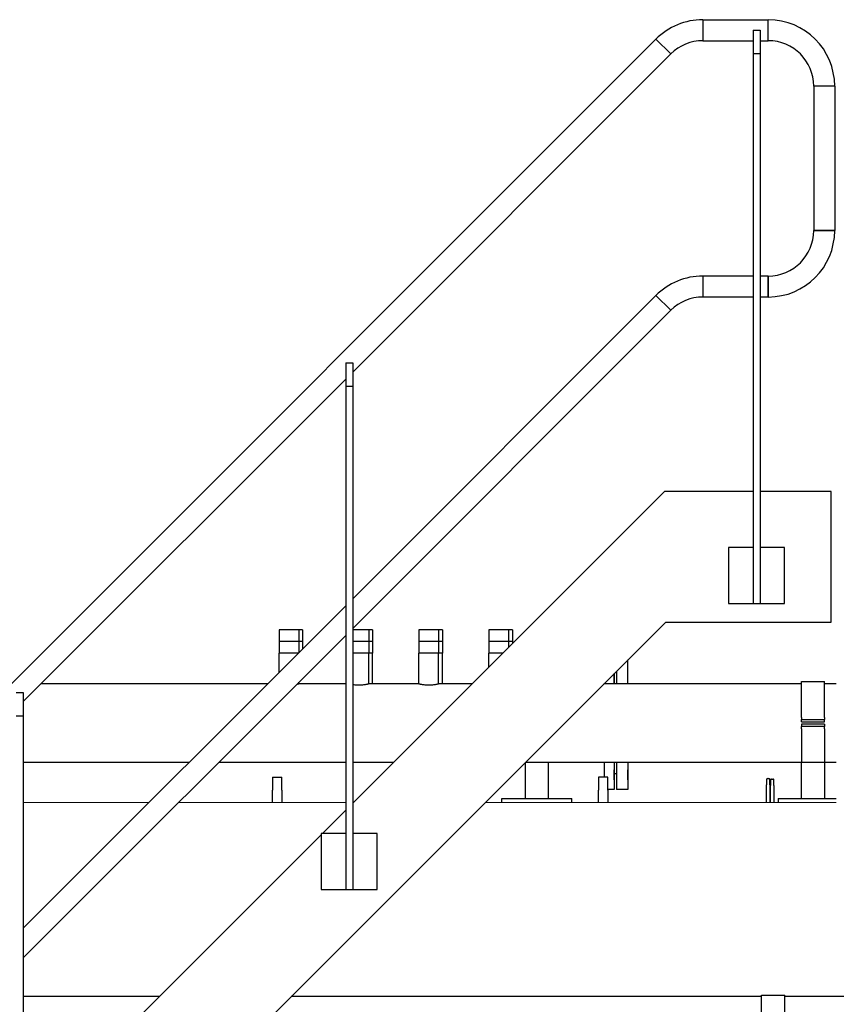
# Model space of a CAD drawing. Extents: x -89225 to 110569, y 13360 to 87647.
# Tile 155 of 256: x 38820 to 40572, y 30164 to 32276. Entities that reach past the tile are written whole.
import ezdxf

# ---------------------------------------------------------------- set-up
doc = ezdxf.new("R2010")
doc.units = 0
doc.layers.add('Beluchtingstank', color=253, linetype='Continuous')
doc.layers.add('INSTALLATIE', color=6, linetype='Continuous')

# ---------------------------------------------------------------- blocks, each defined once
blk = doc.blocks.new('Beluchtingsinstallatie VAZ')
for p, q in [((1134156.2, -968593.2), (1134156.2, -968638.2)), ((1134156.2, -968593.2), (1134296.5, -968593.2)), ((1134156.2, -968593.2), (1134156.2, -968638.2)), ((1134296.5, -968638.2), (1134296.5, -968593.2)), ((1134296.5, -968638.2), (1134296.5, -968593.2)), ((1134264, -968615.7), (1134279, -968615.7)), ((1134264, -968615.7), (1134264, -968665.7)), ((1134279, -968615.7), (1134279, -968665.7)), ((1131775.3, -970915.1), (1134055.5, -968634.9)), ((1134087.3, -968666.7), (1134055.5, -968634.9)), ((1134087.3, -968666.7), (1134055.5, -968634.9)), ((1134156.2, -968638.2), (1134264, -968638.2)), ((1134279, -968638.2), (1134296.5, -968638.2)), ((1133404.8, -969349.3), (1134087.3, -968666.7)), ((1134264, -968665.7), (1134279, -968665.7)), ((1134264, -968665.7), (1134264, -969845.7)), ((1134279, -968665.7), (1134279, -969845.7)), ((1134439, -968735.7), (1134394, -968735.7)), ((1134394, -968735.7), (1134394, -969045.7)), ((1134439, -968735.7), (1134394, -968735.7)), ((1134439, -968735.7), (1134439, -969045.7)), ((1134439, -969045.7), (1134394, -969045.7)), ((1134394, -969045.7), (1134439, -969045.7)), ((1134156.2, -969143.2), (1134156.2, -969188.2)), ((1134264, -969143.2), (1134156.2, -969143.2)), ((1134156.2, -969143.2), (1134156.2, -969188.2)), ((1134296.5, -969143.2), (1134279, -969143.2)), ((1134296.5, -969188.2), (1134296.5, -969143.2)), ((1134296.5, -969143.2), (1134296.5, -969188.2)), ((1134055.5, -969184.9), (1133404.8, -969835.6)), ((1134087.3, -969216.7), (1134055.5, -969184.9)), ((1134087.3, -969216.7), (1134055.5, -969184.9)), ((1134264, -969188.2), (1134156.2, -969188.2)), ((1134296.5, -969188.2), (1134279, -969188.2)), ((1134087.3, -969216.7), (1133404.8, -969899.3)), ((1133389.8, -969329.4), (1133404.8, -969329.4)), ((1133389.8, -969329.4), (1133389.8, -969379.4)), ((1133404.8, -969329.4), (1133404.8, -969379.4)), ((1132697.6, -970056.4), (1133389.8, -969364.3)), ((1133389.8, -969379.4), (1133404.8, -969379.4)), ((1133389.8, -969379.4), (1133389.8, -970459.4)), ((1133404.8, -969379.4), (1133404.8, -970459.4)), ((1134073.5, -969605.7), (1133404.8, -970274.4)), ((1134264, -969605.7), (1134073.5, -969605.7)), ((1134431.5, -969605.7), (1134279, -969605.7)), ((1134431.5, -969885.7), (1134431.5, -969605.7)), ((1134264, -969725.7), (1134211.5, -969725.7)), ((1134211.5, -969725.7), (1134211.5, -969845.7)), ((1134331.5, -969725.7), (1134279, -969725.7)), ((1134331.5, -969845.7), (1134331.5, -969725.7)), ((1133389.8, -969850.6), (1132697.6, -970542.7)), ((1134211.5, -969845.7), (1134264, -969845.7)), ((1134264, -969845.7), (1134279, -969845.7)), ((1134279, -969845.7), (1134331.5, -969845.7)), ((1132048.4, -971913.7), (1134076.4, -969885.7)), ((1134076.4, -969885.7), (1134431.5, -969885.7)), ((1133389.8, -969914.3), (1132697.6, -970606.4)), ((1133289.1, -969902.6), (1133246.7, -969902.6)), ((1133246.7, -969902.6), (1133246.7, -969927.6)), ((1133297.3, -969902.6), (1133289.1, -969902.6)), ((1133289.1, -969902.6), (1133289.1, -969927.6)), ((1133297.3, -969902.6), (1133297.3, -969927.6)), ((1133439.1, -969902.6), (1133404.8, -969902.6)), ((1133447.3, -969902.6), (1133439.1, -969902.6)), ((1133439.1, -969902.6), (1133439.1, -969927.6)), ((1133447.3, -969902.6), (1133447.3, -969927.6)), ((1133589.1, -969902.6), (1133546.7, -969902.6)), ((1133546.7, -969902.6), (1133546.7, -969927.6)), ((1133597.3, -969902.6), (1133589.1, -969902.6)), ((1133589.1, -969902.6), (1133589.1, -969927.6)), ((1133597.3, -969902.6), (1133597.3, -969927.6)), ((1133739.1, -969902.6), (1133696.7, -969902.6)), ((1133696.7, -969902.6), (1133696.7, -969927.6)), ((1133747.3, -969902.6), (1133739.1, -969902.6)), ((1133739.1, -969902.6), (1133739.1, -969927.6)), ((1133747.3, -969902.6), (1133747.3, -969927.6)), ((1133289.1, -969927.6), (1133246.7, -969927.6)), ((1133246.7, -969927.6), (1133246.7, -969952.6)), ((1133297.3, -969927.6), (1133289.1, -969927.6)), ((1133289.1, -969927.6), (1133289.1, -969951.2)), ((1133297.3, -969927.6), (1133297.3, -969943)), ((1133439.1, -969927.6), (1133404.8, -969927.6)), ((1133447.3, -969927.6), (1133439.1, -969927.6)), ((1133439.1, -969927.6), (1133439.1, -969952.6)), ((1133447.3, -969927.6), (1133447.3, -969952.6)), ((1133589.1, -969927.6), (1133546.7, -969927.6)), ((1133546.7, -969927.6), (1133546.7, -969952.6)), ((1133597.3, -969927.6), (1133589.1, -969927.6)), ((1133589.1, -969927.6), (1133589.1, -969952.6)), ((1133597.3, -969927.6), (1133597.3, -969952.6)), ((1133739.1, -969927.6), (1133696.7, -969927.6)), ((1133696.7, -969927.6), (1133696.7, -969952.6)), ((1133747.3, -969927.6), (1133739.1, -969927.6)), ((1133739.1, -969927.6), (1133739.1, -969940.1)), ((1133747.3, -969927.6), (1133747.3, -969931.9)), ((1133287.7, -969952.6), (1133246.7, -969952.6)), ((1133246.9, -969993.5), (1133246.9, -969952.6)), ((1133439.1, -969952.6), (1133404.8, -969952.6)), ((1133439, -970018.5), (1133439, -969952.6)), ((1133447.3, -969952.6), (1133439.1, -969952.6)), ((1133447.2, -970018.5), (1133447.2, -969952.6)), ((1133589.1, -969952.6), (1133546.7, -969952.6)), ((1133546.9, -970018.5), (1133546.9, -969952.6)), ((1133589, -970018.5), (1133589, -969952.6)), ((1133597.3, -969952.6), (1133589.1, -969952.6)), ((1133597.2, -970018.5), (1133597.2, -969952.6)), ((1133726.5, -969952.6), (1133696.7, -969952.6)), ((1133696.9, -969982.3), (1133696.9, -969952.6)), ((1133995.1, -970018.5), (1133995.1, -969966.9)), ((1133995.1, -970018.5), (1133995.1, -969966.9)), ((1133995.1, -970002.8), (1133995.1, -969980.8)), ((1133995.1, -970002.8), (1133995.1, -969980.8)), ((1133966.1, -969995.9), (1133966.1, -970002.8)), ((1133966.1, -969995.9), (1133966.1, -970018.5)), ((1133966.1, -970018.5), (1133966.1, -969995.9)), ((1133971.1, -969993.6), (1133968.4, -969993.6)), ((1133971.1, -969990.9), (1133971.1, -970018.5)), ((1133221.9, -970018.5), (1132735.5, -970018.5)), ((1133289, -970018.5), (1133289, -970015)), ((1133389.8, -970018.5), (1133289, -970018.5)), ((1133546.9, -970018.5), (1133439, -970018.5)), ((1133660.7, -970018.5), (1133589, -970018.5)), ((1134367.5, -970018.5), (1133943.5, -970018.5)), ((1133944.1, -970017.9), (1133944.1, -970018.5)), ((1134367.5, -970090.8), (1134367.5, -970013.5)), ((1134367.5, -970013.5), (1134417.5, -970013.5)), ((1134417.5, -970090.8), (1134417.5, -970013.5)), ((1134442.5, -970018.5), (1134417.5, -970018.5)), ((1132682.6, -970036.6), (1132697.6, -970036.6)), ((1132697.6, -970036.6), (1132697.6, -970086.6)), ((1132682.6, -970086.6), (1132697.6, -970086.6)), ((1132697.6, -970086.6), (1132697.6, -971166.6)), ((1134367.5, -970090.8), (1134367.5, -970095.1)), ((1134367.5, -970095.1), (1134417.5, -970095.1)), ((1134367.5, -970100.1), (1134367.5, -970095.1)), ((1134367.5, -970100.1), (1134417.5, -970100.1)), ((1134417.5, -970105.1), (1134367.5, -970105.1)), ((1134367.5, -970105.1), (1134367.5, -970110.1)), ((1134417.5, -970090.8), (1134417.5, -970095.1)), ((1134417.5, -970100.1), (1134417.5, -970095.1)), ((1134417.5, -970105.1), (1134417.5, -970110.1)), ((1134417.5, -970110.1), (1134367.5, -970110.1)), ((1134367.5, -970114.5), (1134367.5, -970110.1)), ((1134367.5, -970114.5), (1134367.5, -970186.1)), ((1134417.5, -970114.5), (1134417.5, -970110.1)), ((1134417.5, -970114.5), (1134417.5, -970186.1)), ((1133053.6, -970186.8), (1132697.6, -970186.8)), ((1133389.8, -970186.8), (1133117.2, -970186.8)), ((1133492.4, -970186.8), (1133404.8, -970186.8)), ((1133774.7, -970187.4), (1133774.7, -970264.6)), ((1134367.5, -970186.8), (1133775.3, -970186.8)), ((1133824.7, -970264.6), (1133824.7, -970186.8)), ((1133824.7, -970264.6), (1133824.7, -970186.8)), ((1133944.1, -970186.8), (1133944.1, -970218.6)), ((1133966.1, -970186.8), (1133966.1, -970245.1)), ((1133966.1, -970186.8), (1133966.1, -970211.6)), ((1133971.1, -970186.8), (1133971.1, -970245.1)), ((1133995.1, -970186.8), (1133995.1, -970245)), ((1134367.5, -970264.6), (1134367.5, -970186.1)), ((1134367.5, -970186.1), (1134417.5, -970186.1)), ((1134417.5, -970186.1), (1134417.5, -970264.6)), ((1134442.5, -970186.8), (1134417.5, -970186.8)), ((1133966.1, -970224.5), (1133966.1, -970202.5)), ((1133966.1, -970211.6), (1133966.1, -970224.5)), ((1133971.1, -970211.6), (1133966.1, -970211.6)), ((1133995.1, -970224.5), (1133995.1, -970202.5)), ((1133995.1, -970224.5), (1133995.1, -970202.5)), ((1133232.5, -970218.6), (1133232.5, -970246.1)), ((1133232.5, -970218.6), (1133252.5, -970218.6)), ((1133252.5, -970246.1), (1133252.5, -970218.6)), ((1133932.5, -970218.6), (1133932.5, -970246.1)), ((1133952.5, -970218.6), (1133932.5, -970218.6)), ((1133952.5, -970246.1), (1133952.5, -970218.6)), ((1134292.9, -970223.2), (1134292.9, -970235.2)), ((1134294.9, -970221.2), (1134297.9, -970221.2)), ((1134299.9, -970235.2), (1134299.9, -970223.2)), ((1134301.3, -970224.5), (1134301.3, -970236.5)), ((1134303.3, -970222.5), (1134306.3, -970222.5)), ((1134308.3, -970236.5), (1134308.3, -970224.5)), ((1133232.5, -970258.3), (1133232.5, -970246.1)), ((1133252.5, -970246.1), (1133252.5, -970258.3)), ((1133932.5, -970258.3), (1133932.5, -970246.1)), ((1133966.1, -970245.1), (1133952.5, -970245.1)), ((1133952.5, -970246.1), (1133952.5, -970258.3)), ((1133995.1, -970245.1), (1133971.1, -970245.1)), ((1134292.9, -970272.6), (1134292.9, -970235.2)), ((1134299.9, -970235.2), (1134299.9, -970272.6)), ((1134301.4, -970272.6), (1134301.3, -970236.5)), ((1134308.3, -970236.5), (1134308.4, -970272.6)), ((1133232.5, -970272.6), (1133232.5, -970258.3)), ((1133252.5, -970258.3), (1133252.5, -970272.6)), ((1133404.8, -970272.6), (1133406.5, -970272.6)), ((1133724.7, -970264.6), (1133729.7, -970264.6)), ((1133724.7, -970272.6), (1133724.7, -970264.6)), ((1133729.7, -970264.6), (1133869.7, -970264.6)), ((1133869.7, -970264.6), (1133874.7, -970264.6)), ((1133874.7, -970264.6), (1133874.7, -970264.6)), ((1133874.7, -970272.6), (1133874.7, -970264.6)), ((1133932.5, -970272.6), (1133932.5, -970258.3)), ((1133952.5, -970258.3), (1133952.5, -970272.6)), ((1134317.5, -970264.6), (1134322.5, -970264.6)), ((1134317.5, -970264.6), (1134317.5, -970272.6)), ((1134322.5, -970264.6), (1134442.5, -970264.6)), ((1133389.8, -970289.4), (1133339.8, -970339.4)), ((1133389.8, -970339.4), (1133337.3, -970339.4)), ((1133337.3, -970339.4), (1133337.3, -970459.4)), ((1133457.3, -970339.4), (1133404.8, -970339.4)), ((1133457.3, -970459.4), (1133457.3, -970339.4)), ((1133337.3, -970341.9), (1132697.6, -970981.6)), ((1133337.3, -970459.4), (1133389.8, -970459.4)), ((1133389.8, -970459.4), (1133404.8, -970459.4)), ((1133404.8, -970459.4), (1133457.3, -970459.4)), ((1132989.9, -970689.3), (1132697.6, -970689.3)), ((1134281.7, -970689.3), (1133272.7, -970689.3)), ((1134281.7, -970800.8), (1134281.7, -970686.3)), ((1134281.7, -970686.3), (1134331.7, -970686.3)), ((1134331.7, -970800.8), (1134331.7, -970686.3)), ((1135133.9, -970689.3), (1134331.7, -970689.3))]:
    blk.add_line(p, q)
for centre, radius, start, end in [((1134156.2, -968735.7), 142.5, 90, 135), ((1134296.5, -968735.7), 142.5, 0, 90), ((1134156.2, -968735.7), 97.5, 90, 135), ((1134296.5, -968735.7), 97.5, 0, 90), ((1134296.5, -969045.7), 142.5, 270, 0), ((1134296.5, -969045.7), 97.5, 270, 0), ((1134156.2, -969285.7), 142.5, 90, 135), ((1134156.2, -969285.7), 97.5, 90, 135), ((1134294.9, -970223.2), 2, 90, 180), ((1134297.9, -970223.2), 2, 0, 90), ((1134303.3, -970224.5), 2, 90.0523, 180.0523), ((1134306.3, -970224.5), 2, 0.0523, 90.0523)]:
    blk.add_arc(centre, radius, start, end)
for points, knots in [([(1133289, -970018.5), (1133289, -970018.5), (1133288.9, -970018.5), (1133288.4, -970018.7), (1133287.9, -970018.8), (1133286.9, -970019), (1133286.2, -970019.2), (1133285.1, -970019.4), (1133284.8, -970019.5), (1133284.5, -970019.5)], [3.190917, 3.190917, 3.190917, 3.190917, 3.589754, 3.589754, 3.98859, 3.98859, 4.387427, 4.387427, 4.541435, 4.541435, 4.541435, 4.541435]), ([(1133439, -970018.5), (1133439, -970018.5), (1133438.9, -970018.5), (1133438.4, -970018.7), (1133437.9, -970018.8), (1133436.9, -970019), (1133436.2, -970019.2), (1133434.7, -970019.5), (1133433.8, -970019.7), (1133431.9, -970020), (1133430.9, -970020.2), (1133428.6, -970020.5), (1133427.3, -970020.7), (1133424.7, -970020.9), (1133423.4, -970021), (1133420.6, -970021.2), (1133419.3, -970021.2), (1133416.6, -970021.2), (1133415.2, -970021.2), (1133412.5, -970021), (1133411.2, -970020.9), (1133408.6, -970020.7), (1133407.3, -970020.5), (1133405.7, -970020.3), (1133405.2, -970020.2), (1133404.8, -970020.1)], [3.190917, 3.190917, 3.190917, 3.190917, 3.589754, 3.589754, 3.98859, 3.98859, 4.387427, 4.387427, 4.786263, 4.786263, 5.185156, 5.185156, 5.584049, 5.584049, 5.982941, 5.982941, 6.381834, 6.381834, 6.780727, 6.780727, 7.17962, 7.17962, 7.578512, 7.578512, 7.748872, 7.748872, 7.748872, 7.748872]), ([(1133589, -970018.5), (1133589, -970018.5), (1133588.9, -970018.5), (1133588.4, -970018.7), (1133587.9, -970018.8), (1133586.9, -970019), (1133586.2, -970019.2), (1133584.7, -970019.5), (1133583.8, -970019.7), (1133581.9, -970020), (1133580.9, -970020.2), (1133578.6, -970020.5), (1133577.3, -970020.7), (1133574.7, -970020.9), (1133573.4, -970021), (1133570.6, -970021.2), (1133569.3, -970021.2), (1133566.6, -970021.2), (1133565.2, -970021.2), (1133562.5, -970021), (1133561.2, -970020.9), (1133558.6, -970020.7), (1133557.3, -970020.5), (1133555, -970020.2), (1133554, -970020), (1133552.1, -970019.7), (1133551.2, -970019.5), (1133549.7, -970019.2), (1133549, -970019), (1133547.9, -970018.8), (1133547.5, -970018.7), (1133547, -970018.5), (1133546.9, -970018.5), (1133546.9, -970018.5)], [3.190917, 3.190917, 3.190917, 3.190917, 3.589754, 3.589754, 3.98859, 3.98859, 4.387427, 4.387427, 4.786263, 4.786263, 5.185156, 5.185156, 5.584049, 5.584049, 5.982941, 5.982941, 6.381834, 6.381834, 6.780727, 6.780727, 7.17962, 7.17962, 7.578512, 7.578512, 7.977405, 7.977405, 8.376242, 8.376242, 8.775078, 8.775078, 9.173915, 9.173915, 9.572751, 9.572751, 9.572751, 9.572751])]:
    blk.add_open_spline(points, degree=3, knots=knots)

msp = doc.modelspace()

# ---------------------------------------------------------------- linework, layer by layer
at = {"layer": 'Beluchtingstank', "lineweight": 9}
for p, q in [((38827.3, 30596.8), (39097.4, 30596.8)), ((39161, 30596.8), (39519.4, 30596.8)), ((39819, 30596.8), (40572.2, 30596.8))]:
    msp.add_line(p, q, dxfattribs=at)

# ---------------------------------------------------------------- block references
at = {"layer": 'INSTALLATIE'}
msp.add_blockref('Beluchtingsinstallatie VAZ', (-1093870.3, 1000869.5), dxfattribs=at)

doc.saveas('drawing.dxf')
